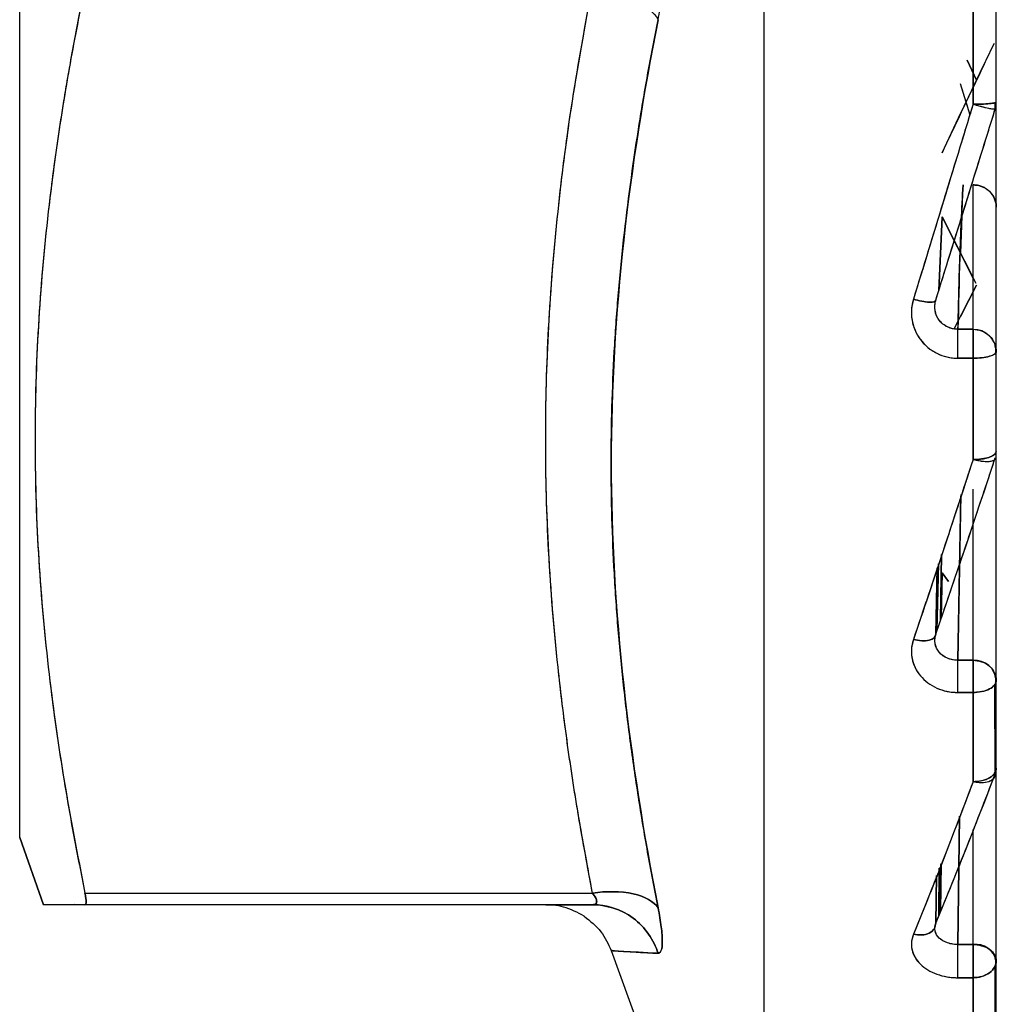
# Model space of a CAD drawing. Header units: millimetres. Extents: x 684 to 1227, y 21 to 405.
# Tile 10 of 28: x 931.01 to 935.21, y 223.79 to 228.02. Entities that reach past the tile are written whole.
import ezdxf

# ---------------------------------------------------------------- set-up
doc = ezdxf.new("R2010")
doc.units = ezdxf.units.MM
doc.header["$LTSCALE"] = 2
doc.layers.add('1轮廓实线层', color=7, linetype='Continuous')

msp = doc.modelspace()

# ---------------------------------------------------------------- linework, layer by layer
at = {"layer": '1轮廓实线层'}
for p, q in [((935.2107, 222.6172), (935.2107, 253.8172)), ((934.2107, 228.2172), (934.2107, 222.2172)), ((935.1107, 228.1155), (935.1107, 227.6579)), ((935.0852, 227.8469), (935.1258, 227.7613)), ((935.1258, 227.7613), (935.0852, 227.8469)), ((935.055, 227.7476), (935.0876, 227.6418)), ((935.055, 227.7476), (935.0967, 227.6123)), ((935.2062, 227.6377), (935.2056, 227.6648)), ((935.2062, 227.6377), (935.2056, 227.6648)), ((935.1107, 226.6904), (935.1107, 227.3113)), ((934.9771, 227.1746), (934.9629, 226.857)), ((934.9629, 226.857), (934.9771, 227.1746)), ((934.9771, 227.1746), (935.1219, 226.8883)), ((935.1107, 226.9104), (934.9771, 227.1746)), ((935.0572, 227.0162), (935.063, 227.178)), ((935.063, 227.178), (935.0572, 227.0162)), ((935.0288, 226.6923), (935.1258, 226.8806)), ((935.1258, 226.8806), (935.056, 226.7451)), ((934.9458, 226.7818), (934.9483, 226.8121)), ((935.1107, 226.6904), (935.0456, 226.6904)), ((935.0456, 226.6904), (935.1107, 226.6904)), ((935.0456, 226.5663), (935.1107, 226.5663)), ((935.1107, 226.5663), (935.0456, 226.5663)), ((935.1107, 226.5663), (935.1107, 226.1308)), ((935.0587, 225.98), (935.0456, 225.2676)), ((935.1107, 225.2676), (935.1107, 226.0039)), ((935.0456, 225.2676), (935.0586, 225.9738)), ((934.9752, 225.7221), (934.9707, 225.4412)), ((934.9707, 225.4412), (934.9752, 225.7221)), ((934.962, 225.6824), (934.9554, 225.396)), ((934.9554, 225.396), (934.962, 225.6824)), ((934.9564, 225.6655), (934.95, 225.3798)), ((934.95, 225.3798), (934.9564, 225.6655)), ((934.9771, 225.6438), (934.974, 225.451)), ((934.974, 225.451), (934.9771, 225.6438)), ((934.9771, 225.6438), (935.005, 225.6067)), ((935.005, 225.6067), (934.9771, 225.6438)), ((934.9458, 225.3491), (934.9473, 225.3697)), ((935.1107, 225.2676), (935.0456, 225.2676)), ((935.0456, 225.2676), (935.1107, 225.2676)), ((935.0456, 225.1296), (935.1107, 225.1296)), ((935.1107, 225.1296), (935.0456, 225.1296)), ((935.1107, 225.1296), (935.1107, 224.7459)), ((935.2062, 224.78), (935.2047, 225.1657)), ((935.2062, 224.78), (935.2053, 225.0042)), ((935.0456, 224.0459), (935.0528, 224.5978)), ((935.0528, 224.5978), (935.0456, 224.0459)), ((935.1107, 224.0459), (935.1107, 224.5406)), ((931.113, 224.2172), (931.0107, 224.506)), ((931.0107, 224.506), (931.113, 224.2172)), ((934.9656, 224.3747), (934.9629, 224.1702)), ((934.9629, 224.1702), (934.9656, 224.3747)), ((934.9673, 224.3789), (934.9654, 224.1764)), ((934.9714, 224.3896), (934.969, 224.1855)), ((934.969, 224.1855), (934.9714, 224.3896)), ((934.9734, 224.3947), (934.9711, 224.1908)), ((934.9711, 224.1908), (934.9734, 224.3947)), ((934.9532, 224.343), (934.95, 224.1377)), ((934.95, 224.1377), (934.9532, 224.343)), ((931.2914, 224.2672), (933.4742, 224.2672)), ((931.2914, 224.2672), (933.4742, 224.2672)), ((933.4742, 224.2172), (931.2914, 224.2172)), ((933.4742, 224.2172), (931.2914, 224.2172)), ((933.4855, 224.2206), (933.5679, 224.2017)), ((934.9458, 224.1122), (934.9457, 224.1182)), ((935.1107, 224.0459), (935.0456, 224.0459)), ((935.0456, 224.0459), (935.1107, 224.0459)), ((933.5545, 224.02), (934.2107, 222.2172)), ((935.2062, 223.6563), (935.2053, 223.9559)), ((935.0456, 223.9033), (935.1107, 223.9033)), ((935.1107, 223.9033), (935.0456, 223.9033)), ((935.1107, 223.9033), (935.1107, 223.5975)), ((935.2062, 223.6563), (935.2054, 223.9107))]:
    msp.add_line(p, q, dxfattribs=at)
for centre, radius, start, end in [((935.1123, 226.5921), 0.0983, 1.0102, 90.9758), ((935.1169, 225.1738), 0.094, 4.4019, 93.8113), ((935.1232, 223.9575), 0.0893, 11.4218, 98.0495)]:
    msp.add_arc(centre, radius, start, end, dxfattribs=at)
for points, knots in [([(931.0107, 224.506), (931.0107, 224.5789), (931.0107, 224.6953), (931.0107, 225.0546), (931.0107, 225.2986), (931.0107, 225.9334), (931.0107, 226.3253), (931.0107, 227.2175), (931.0107, 227.7166), (931.0107, 228.7178), (931.0107, 229.217), (931.0107, 230.1091), (931.0107, 230.501), (931.0107, 231.1358), (931.0107, 231.3798), (931.0107, 231.7391), (931.0107, 231.8556), (931.0107, 231.9284)], [0, 0, 0, 0, 0.125, 0.125, 0.25, 0.25, 0.375, 0.375, 0.5, 0.5, 0.625, 0.625, 0.75, 0.75, 0.875, 0.875, 1, 1, 1, 1]), ([(931.0107, 224.506), (931.0107, 224.519), (931.0107, 224.5452), (931.0107, 224.6084), (931.0107, 224.74), (931.0107, 224.9896), (931.0107, 225.3782), (931.0107, 225.8455), (931.0107, 226.3785), (931.0107, 226.9623), (931.0107, 227.581), (931.0107, 228.2172), (931.0107, 228.8535), (931.0107, 229.4721), (931.0107, 230.056), (931.0107, 230.5889), (931.0107, 231.0562), (931.0107, 231.4448), (931.0107, 231.6944), (931.0107, 231.826), (931.0107, 231.8892), (931.0107, 231.9154), (931.0107, 231.9284)], [0, 0, 0, 0, 0.015606, 0.031234, 0.062554, 0.125046, 0.187539, 0.250031, 0.312523, 0.375015, 0.437508, 0.5, 0.562492, 0.624985, 0.687477, 0.749969, 0.812461, 0.874954, 0.937446, 0.968766, 0.984367, 1, 1, 1, 1]), ([(933.7562, 228.0214), (933.7589, 228.0364), (933.7644, 228.0663), (933.7699, 228.1152), (933.7735, 228.1657), (933.7739, 228.2001), (933.7742, 228.2172)], [0, 0, 0, 0, 0.249936, 0.500014, 0.751204, 1, 1, 1, 1]), ([(931.2914, 228.1672), (931.2751, 228.0861), (931.2428, 227.9251), (931.1866, 227.6017), (931.1064, 227.0346), (931.0668, 226.3805), (931.0864, 225.7268), (931.1293, 225.2378), (931.1866, 224.8323), (931.2429, 224.5092), (931.2752, 224.3481), (931.2914, 224.2672)], [0, 0, 0, 0, 0.062986, 0.125019, 0.250022, 0.499962, 0.624967, 0.749978, 0.874981, 0.937219, 1, 1, 1, 1]), ([(931.2914, 228.1672), (931.2694, 228.0559), (931.226, 227.8373), (931.1737, 227.5135), (931.124, 227.1368), (931.0864, 226.7059), (931.0718, 226.2174), (931.0864, 225.7287), (931.1289, 225.2441), (931.1965, 224.7552), (931.2592, 224.4328), (931.2914, 224.2672)], [0, 0, 0, 0, 0.086351, 0.169668, 0.250008, 0.376308, 0.500004, 0.623586, 0.750001, 0.871553, 1, 1, 1, 1]), ([(933.4742, 224.2672), (933.4535, 224.3781), (933.4125, 224.5964), (933.3634, 224.9203), (933.3168, 225.2974), (933.2818, 225.7286), (933.2682, 226.2171), (933.2817, 226.7056), (933.3214, 227.1907), (933.3846, 227.6794), (933.4439, 228.002), (933.4742, 228.1672)], [0, 0, 0, 0, 0.085945, 0.169263, 0.250007, 0.376124, 0.500004, 0.62377, 0.750001, 0.872011, 1, 1, 1, 1]), ([(933.4742, 224.2672), (933.4517, 224.388), (933.409, 224.6163), (933.3607, 224.9403), (933.3157, 225.3105), (933.2815, 225.7317), (933.2684, 226.2172), (933.2814, 226.7028), (933.3202, 227.1766), (933.3828, 227.6682), (933.4419, 227.9909), (933.4742, 228.1672)], [0, 0, 0, 0, 0.093642, 0.176986, 0.250007, 0.378441, 0.500004, 0.621566, 0.750001, 0.863402, 1, 1, 1, 1]), ([(933.4742, 228.1672), (933.5325, 228.1587), (933.5969, 228.1396), (933.7009, 228.0859), (933.7385, 228.0521), (933.7562, 228.0214)], [0, 0, 0, 0, 0.5, 0.5, 1, 1, 1, 1]), ([(933.7562, 224.2039), (933.7408, 224.2838), (933.7103, 224.4427), (933.6706, 224.682), (933.6358, 224.9212), (933.6067, 225.1607), (933.5836, 225.4004), (933.5669, 225.6403), (933.5568, 225.8799), (933.5534, 226.1185), (933.5568, 226.3567), (933.5668, 226.5951), (933.5836, 226.8346), (933.6145, 227.1534), (933.6576, 227.4705), (933.7104, 227.7858), (933.7409, 227.9426), (933.7562, 228.0214)], [0, 0, 0, 0, 0.062956, 0.125301, 0.188183, 0.250559, 0.312852, 0.375653, 0.43794, 0.500003, 0.562046, 0.624157, 0.686692, 0.750006, 0.875004, 0.937211, 1, 1, 1, 1]), ([(933.7562, 228.0214), (933.6308, 227.3921), (933.5546, 226.7569), (933.5546, 225.4801), (933.6308, 224.8396), (933.7562, 224.2039)], [0, 0, 0, 0, 0.5, 0.5, 1, 1, 1, 1]), ([(934.9771, 227.4495), (935.0043, 227.5064), (935.0562, 227.615), (935.1307, 227.7719), (935.1783, 227.8717), (935.2009, 227.919)], [0, 0, 0, 0, 0.36616, 0.699568, 1, 1, 1, 1]), ([(935.2009, 227.919), (935.1758, 227.8662), (935.1255, 227.761), (935.051, 227.6043), (935.0017, 227.501), (934.9771, 227.4495)], [0, 0, 0, 0, 0.334918, 0.668513, 1, 1, 1, 1]), ([(935.1107, 227.6579), (935.0901, 227.5907), (935.0469, 227.4498), (934.9851, 227.2472), (934.9202, 227.0349), (934.8778, 226.8968), (934.8543, 226.8203)], [0, 0, 0, 0, 0.238774, 0.50033, 0.723098, 1, 1, 1, 1]), ([(934.95, 226.8153), (934.971, 226.8827), (935.0133, 227.0179), (935.0771, 227.2229), (935.1413, 227.4297), (935.1845, 227.5684), (935.2062, 227.6377)], [0, 0, 0, 0, 0.2485265, 0.4983455, 0.7489933, 1, 1, 1, 1]), ([(935.2107, 227.6672), (935.2107, 227.665), (935.2009, 227.6624), (935.1618, 227.6588), (935.1342, 227.6579), (935.1107, 227.6579)], [0, 0, 0, 0, 0.5, 0.5, 1, 1, 1, 1]), ([(935.1107, 227.6579), (935.1217, 227.658), (935.1418, 227.6581), (935.1654, 227.6592), (935.1873, 227.6611), (935.2063, 227.6635), (935.2093, 227.666), (935.2107, 227.6672)], [0, 0, 0, 0, 0.211849, 0.383021, 0.500785, 0.757525, 1, 1, 1, 1]), ([(935.2062, 227.6377), (935.2057, 227.6372), (935.2047, 227.6359), (935.1954, 227.6365), (935.1774, 227.6396), (935.1526, 227.6457), (935.1283, 227.6525), (935.1158, 227.6563), (935.1107, 227.6579)], [0, 0, 0, 0, 0.151076, 0.319125, 0.500303, 0.749563, 0.898071, 1, 1, 1, 1]), ([(935.2062, 227.6377), (935.2063, 227.6355), (935.1971, 227.6357), (935.1598, 227.6436), (935.1333, 227.6509), (935.1107, 227.6579)], [0, 0, 0, 0, 0.5, 0.5, 1, 1, 1, 1]), ([(935.0456, 226.6904), (935.048, 226.7939), (935.0528, 227.0009), (935.0627, 227.2079), (935.0677, 227.3113)], [0, 0, 0, 0, 0.5, 1, 1, 1, 1]), ([(935.2107, 227.2151), (935.2103, 227.2214), (935.2096, 227.2339), (935.2016, 227.258), (935.1833, 227.2849), (935.1553, 227.3026), (935.1303, 227.3103), (935.1172, 227.311), (935.1107, 227.3113)], [0, 0, 0, 0, 0.124506, 0.250633, 0.499995, 0.749363, 0.875496, 1, 1, 1, 1]), ([(935.1107, 227.3113), (935.1216, 227.3103), (935.1427, 227.3084), (935.1702, 227.294), (935.1931, 227.2724), (935.2081, 227.245), (935.2099, 227.2242), (935.2107, 227.2151)], [0, 0, 0, 0, 0.208666, 0.403694, 0.585063, 0.819798, 1, 1, 1, 1]), ([(934.8543, 226.8203), (934.851, 226.8063), (934.8441, 226.7778), (934.8462, 226.7326), (934.8586, 226.6874), (934.8822, 226.646), (934.9149, 226.6116), (934.9539, 226.5862), (934.9982, 226.5695), (935.0296, 226.5674), (935.0456, 226.5663)], [0, 0, 0, 0, 0.117178, 0.23966, 0.367332, 0.500038, 0.625166, 0.750005, 0.872683, 1, 1, 1, 1]), ([(934.8543, 226.8203), (934.8517, 226.8105), (934.8465, 226.7908), (934.8448, 226.7602), (934.8495, 226.7098), (934.8782, 226.6421), (934.9397, 226.5912), (934.9912, 226.5724), (935.0183, 226.5677), (935.0319, 226.5666), (935.0397, 226.5663), (935.0437, 226.5663), (935.0456, 226.5663)], [0, 0, 0, 0, 0.08337, 0.166388, 0.251065, 0.500072, 0.748999, 0.875229, 0.937345, 0.968549, 0.984237, 1, 1, 1, 1]), ([(934.8543, 226.8203), (934.8769, 226.8136), (934.9034, 226.808), (934.9407, 226.8061), (934.95, 226.8098), (934.95, 226.8153)], [0, 0, 0, 0, 0.5, 0.5, 1, 1, 1, 1]), ([(934.95, 226.8153), (934.95, 226.8098), (934.9408, 226.8061), (934.9034, 226.808), (934.8769, 226.8136), (934.8543, 226.8203)], [0, 0, 0, 0, 0.5, 0.5, 1, 1, 1, 1]), ([(935.0456, 226.6904), (935.0144, 226.6903), (934.9836, 226.7052), (934.9467, 226.7534), (934.9409, 226.7862), (934.95, 226.8153)], [0, 0, 0, 0, 0.5, 0.5, 1, 1, 1, 1]), ([(935.0456, 226.6904), (935.0388, 226.6908), (935.0233, 226.6916), (934.9937, 226.7018), (934.9624, 226.727), (934.9425, 226.7701), (934.9475, 226.8004), (934.95, 226.8153)], [0, 0, 0, 0, 0.1095644, 0.251286, 0.5008253, 0.7534679, 1, 1, 1, 1]), ([(935.0456, 226.5663), (935.0456, 226.5891), (935.0456, 226.6187), (935.0456, 226.6674), (935.0456, 226.6842), (935.0456, 226.6904)], [0, 0, 0, 0, 0.5, 0.5, 1, 1, 1, 1]), ([(935.0456, 226.5663), (935.0456, 226.5891), (935.0456, 226.6187), (935.0456, 226.6674), (935.0456, 226.6842), (935.0456, 226.6904)], [0, 0, 0, 0, 0.5, 0.5, 1, 1, 1, 1]), ([(935.1107, 226.5663), (935.1107, 226.5728), (935.1108, 226.5857), (935.1106, 226.6123), (935.1107, 226.6444), (935.1107, 226.67), (935.1106, 226.6842), (935.1106, 226.6884), (935.1107, 226.6904)], [0, 0, 0, 0, 0.125484, 0.250636, 0.500023, 0.749484, 0.878604, 1, 1, 1, 1]), ([(935.1107, 226.6904), (935.1342, 226.6904), (935.1618, 226.681), (935.2009, 226.6433), (935.2107, 226.6166), (935.2107, 226.5938)], [0, 0, 0, 0, 0.5, 0.5, 1, 1, 1, 1]), ([(935.1107, 226.6904), (935.1107, 226.6842), (935.1107, 226.6674), (935.1107, 226.6187), (935.1107, 226.5891), (935.1107, 226.5663)], [0, 0, 0, 0, 0.5, 0.5, 1, 1, 1, 1]), ([(935.2071, 226.5825), (935.2078, 226.5904), (935.2094, 226.6068), (935.2056, 226.6216), (935.2037, 226.6292)], [0, 0, 0, 0, 0.483458, 1, 1, 1, 1]), ([(935.1107, 226.5663), (935.1342, 226.5663), (935.1618, 226.569), (935.2009, 226.5797), (935.2107, 226.5873), (935.2107, 226.5938)], [0, 0, 0, 0, 0.5, 0.5, 1, 1, 1, 1]), ([(935.2107, 226.5938), (935.2103, 226.592), (935.2096, 226.5884), (935.2018, 226.5816), (935.1833, 226.5738), (935.1554, 226.5688), (935.1303, 226.5665), (935.1172, 226.5664), (935.1107, 226.5663)], [0, 0, 0, 0, 0.121659, 0.250504, 0.499978, 0.749379, 0.875194, 1, 1, 1, 1]), ([(935.2107, 226.1656), (935.2107, 226.1574), (935.2009, 226.1478), (935.1618, 226.1342), (935.1342, 226.1308), (935.1107, 226.1308)], [0, 0, 0, 0, 0.5, 0.5, 1, 1, 1, 1]), ([(935.1107, 226.1308), (935.1217, 226.1311), (935.1418, 226.1317), (935.1654, 226.136), (935.1873, 226.1425), (935.2063, 226.152), (935.2093, 226.1611), (935.2107, 226.1656)], [0, 0, 0, 0, 0.211849, 0.38302, 0.500785, 0.757525, 1, 1, 1, 1]), ([(935.1107, 226.1308), (935.0898, 226.067), (935.0462, 225.9332), (934.9841, 225.7448), (934.9196, 225.5503), (934.8776, 225.4264), (934.8543, 225.3577)], [0, 0, 0, 0, 0.241497, 0.505773, 0.72552, 1, 1, 1, 1]), ([(934.95, 225.3798), (934.971, 225.4409), (935.0133, 225.5633), (935.0771, 225.7515), (935.1413, 225.9429), (935.1845, 226.073), (935.2062, 226.138)], [0, 0, 0, 0, 0.248527, 0.498346, 0.748993, 1, 1, 1, 1]), ([(935.2062, 226.138), (935.2057, 226.1354), (935.2047, 226.1299), (935.1954, 226.124), (935.1774, 226.1203), (935.1526, 226.1215), (935.1283, 226.1259), (935.1158, 226.1294), (935.1107, 226.1308)], [0, 0, 0, 0, 0.151076, 0.319125, 0.500303, 0.749563, 0.898071, 1, 1, 1, 1]), ([(935.2062, 226.138), (935.2063, 226.1298), (935.1971, 226.1227), (935.1598, 226.1199), (935.1333, 226.1242), (935.1107, 226.1308)], [0, 0, 0, 0, 0.5, 0.5, 1, 1, 1, 1]), ([(934.8543, 225.3577), (934.851, 225.345), (934.8441, 225.3192), (934.8462, 225.2786), (934.8586, 225.2379), (934.8822, 225.2008), (934.9149, 225.17), (934.9539, 225.1474), (934.9982, 225.1324), (935.0296, 225.1305), (935.0456, 225.1296)], [0, 0, 0, 0, 0.117178, 0.23966, 0.367332, 0.500038, 0.625166, 0.750005, 0.872683, 1, 1, 1, 1]), ([(934.8543, 225.3577), (934.8517, 225.3488), (934.8465, 225.331), (934.8448, 225.3034), (934.8495, 225.2581), (934.8782, 225.1973), (934.9397, 225.1518), (934.9912, 225.135), (935.0183, 225.1308), (935.0319, 225.1299), (935.0397, 225.1296), (935.0437, 225.1296), (935.0456, 225.1296)], [0, 0, 0, 0, 0.08337, 0.166388, 0.251065, 0.500072, 0.748999, 0.87525, 0.93736, 0.968558, 0.984241, 1, 1, 1, 1]), ([(934.8543, 225.3577), (934.8769, 225.3516), (934.9034, 225.3492), (934.9407, 225.3579), (934.95, 225.3686), (934.95, 225.3798)], [0, 0, 0, 0, 0.5, 0.5, 1, 1, 1, 1]), ([(934.95, 225.3798), (934.95, 225.3686), (934.9408, 225.3579), (934.9034, 225.3492), (934.8769, 225.3516), (934.8543, 225.3577)], [0, 0, 0, 0, 0.5, 0.5, 1, 1, 1, 1]), ([(935.0456, 225.2676), (935.0144, 225.2675), (934.9836, 225.2807), (934.9467, 225.3237), (934.9409, 225.3533), (934.95, 225.3798)], [0, 0, 0, 0, 0.5, 0.5, 1, 1, 1, 1]), ([(935.0456, 225.2676), (935.0388, 225.268), (935.0233, 225.2687), (934.9937, 225.2777), (934.9624, 225.3001), (934.9425, 225.3388), (934.9475, 225.3663), (934.95, 225.3798)], [0, 0, 0, 0, 0.109564, 0.251286, 0.500825, 0.753468, 1, 1, 1, 1]), ([(935.0456, 225.1296), (935.0456, 225.1499), (935.0456, 225.179), (935.0456, 225.2331), (935.0456, 225.2557), (935.0456, 225.2676)], [0, 0, 0, 0, 0.5, 0.5, 1, 1, 1, 1]), ([(935.0456, 225.1296), (935.0456, 225.1499), (935.0456, 225.179), (935.0456, 225.2331), (935.0456, 225.2557), (935.0456, 225.2676)], [0, 0, 0, 0, 0.5, 0.5, 1, 1, 1, 1]), ([(935.1107, 225.1296), (935.1107, 225.1354), (935.1108, 225.1472), (935.1106, 225.173), (935.1107, 225.2068), (935.1107, 225.2373), (935.1106, 225.2569), (935.1106, 225.2641), (935.1107, 225.2676)], [0, 0, 0, 0, 0.125484, 0.250636, 0.500023, 0.749484, 0.878604, 1, 1, 1, 1]), ([(935.1107, 225.2676), (935.1342, 225.2676), (935.1618, 225.2592), (935.2009, 225.2254), (935.2107, 225.2015), (935.2107, 225.181)], [0, 0, 0, 0, 0.5, 0.5, 1, 1, 1, 1]), ([(935.1107, 225.2676), (935.1107, 225.2557), (935.1107, 225.2331), (935.1107, 225.179), (935.1107, 225.1499), (935.1107, 225.1296)], [0, 0, 0, 0, 0.5, 0.5, 1, 1, 1, 1]), ([(935.1107, 225.1296), (935.1342, 225.1296), (935.1618, 225.1346), (935.2009, 225.1547), (935.2107, 225.1689), (935.2107, 225.181)], [0, 0, 0, 0, 0.5, 0.5, 1, 1, 1, 1]), ([(935.2107, 225.181), (935.2103, 225.1777), (935.2096, 225.171), (935.2018, 225.1581), (935.1833, 225.1436), (935.1554, 225.1342), (935.1303, 225.1301), (935.1172, 225.1297), (935.1107, 225.1296)], [0, 0, 0, 0, 0.121659, 0.250504, 0.499978, 0.749379, 0.875194, 1, 1, 1, 1]), ([(935.207, 225.1638), (935.2078, 225.1718), (935.2094, 225.1884), (935.2056, 225.2045), (935.2037, 225.2128)], [0, 0, 0, 0, 0.4834708, 1, 1, 1, 1]), ([(935.2107, 224.8037), (935.2107, 224.7901), (935.2009, 224.7741), (935.1618, 224.7515), (935.1342, 224.7459), (935.1107, 224.7459)], [0, 0, 0, 0, 0.5, 0.5, 1, 1, 1, 1]), ([(935.1107, 224.7459), (935.1217, 224.7465), (935.1418, 224.7475), (935.1654, 224.7547), (935.1873, 224.7653), (935.2063, 224.7812), (935.2093, 224.7964), (935.2107, 224.8037)], [0, 0, 0, 0, 0.211851, 0.383022, 0.500785, 0.757525, 1, 1, 1, 1]), ([(934.95, 224.1377), (934.971, 224.1882), (935.0133, 224.2895), (935.0771, 224.4481), (935.1413, 224.6111), (935.1845, 224.7237), (935.2062, 224.78)], [0, 0, 0, 0, 0.248526, 0.498345, 0.748993, 1, 1, 1, 1]), ([(935.2062, 224.78), (935.2057, 224.7756), (935.2047, 224.7661), (935.1954, 224.7541), (935.1774, 224.7438), (935.1526, 224.7401), (935.1283, 224.7419), (935.1158, 224.7447), (935.1107, 224.7459)], [0, 0, 0, 0, 0.151076, 0.319126, 0.500303, 0.749563, 0.898072, 1, 1, 1, 1]), ([(935.2062, 224.78), (935.2063, 224.7663), (935.1971, 224.7525), (935.1598, 224.7391), (935.1333, 224.7402), (935.1107, 224.7459)], [0, 0, 0, 0, 0.5, 0.5, 1, 1, 1, 1]), ([(935.1107, 224.7459), (935.0895, 224.6896), (935.0451, 224.5718), (934.9828, 224.4104), (934.9186, 224.2473), (934.8773, 224.1462), (934.8543, 224.0899)], [0, 0, 0, 0, 0.245647, 0.513885, 0.728848, 1, 1, 1, 1]), ([(931.2914, 224.2672), (931.2928, 224.26), (931.2955, 224.2455), (931.2965, 224.2298), (931.2955, 224.2189), (931.2928, 224.2178), (931.2914, 224.2172)], [0, 0, 0, 0, 0.247328, 0.500008, 0.752743, 1, 1, 1, 1]), ([(931.2914, 224.2172), (931.2928, 224.2179), (931.2955, 224.2192), (931.2965, 224.2297), (931.2955, 224.2456), (931.2928, 224.26), (931.2914, 224.2672)], [0, 0, 0, 0, 0.251158, 0.49999, 0.748845, 1, 1, 1, 1]), ([(933.7562, 224.2039), (933.7385, 224.2294), (933.7009, 224.2521), (933.5969, 224.2755), (933.5325, 224.2757), (933.4742, 224.2672)], [0, 0, 0, 0, 0.5, 0.5, 1, 1, 1, 1]), ([(933.4742, 224.2672), (933.5325, 224.2757), (933.5969, 224.2755), (933.7009, 224.2521), (933.7385, 224.2294), (933.7562, 224.2039)], [0, 0, 0, 0, 0.5, 0.5, 1, 1, 1, 1]), ([(933.4742, 224.2672), (933.4793, 224.26), (933.4889, 224.2466), (933.4938, 224.2296), (933.4889, 224.2189), (933.4793, 224.2178), (933.4742, 224.2172)], [0, 0, 0, 0, 0.2656193, 0.5000106, 0.7340664, 1, 1, 1, 1]), ([(931.2914, 224.2172), (931.2712, 224.2172), (931.2313, 224.2173), (931.1823, 224.217), (931.1417, 224.2172), (931.1225, 224.2172), (931.113, 224.2172)], [0, 0, 0, 0, 0.2617436, 0.5156255, 0.7616149, 1, 1, 1, 1]), ([(931.2914, 224.2172), (931.2712, 224.2172), (931.2313, 224.2172), (931.1823, 224.2172), (931.1418, 224.2172), (931.1225, 224.2172), (931.113, 224.2172)], [0, 0, 0, 0, 0.261936, 0.515819, 0.761789, 1, 1, 1, 1]), ([(933.4386, 224.1671), (933.4098, 224.183), (933.3535, 224.2139), (933.2894, 224.2159), (933.2582, 224.2169)], [0, 0, 0, 0, 0.512962, 1, 1, 1, 1]), ([(933.4742, 224.2172), (933.4517, 224.2172), (933.4091, 224.2172), (933.3608, 224.2172), (933.3157, 224.2172), (933.2815, 224.2172), (933.2684, 224.2172), (933.2814, 224.2172), (933.3202, 224.2172), (933.3829, 224.2172), (933.442, 224.2172), (933.4742, 224.2172)], [0, 0, 0, 0, 0.093403, 0.176745, 0.250006, 0.378401, 0.500005, 0.621572, 0.750003, 0.863692, 1, 1, 1, 1]), ([(933.7562, 224.0081), (933.7385, 224.0644), (933.7009, 224.1208), (933.5969, 224.1979), (933.5325, 224.2172), (933.4742, 224.2172)], [0, 0, 0, 0, 0.5, 0.5, 1, 1, 1, 1]), ([(933.4742, 224.2172), (933.5325, 224.2172), (933.5969, 224.1979), (933.7009, 224.1208), (933.7385, 224.0644), (933.7562, 224.0081)], [0, 0, 0, 0, 0.5, 0.5, 1, 1, 1, 1]), ([(933.7562, 224.0081), (933.7589, 224.0086), (933.7643, 224.0095), (933.7717, 224.0229), (933.7758, 224.0555), (933.7717, 224.1089), (933.7643, 224.1604), (933.7589, 224.1894), (933.7562, 224.2039)], [0, 0, 0, 0, 0.1250944, 0.2503244, 0.5000062, 0.7496765, 0.8748746, 1, 1, 1, 1]), ([(933.7562, 224.2039), (933.7589, 224.1892), (933.7644, 224.1599), (933.77, 224.121), (933.7734, 224.087), (933.7749, 224.0494), (933.7714, 224.015), (933.7613, 224.0104), (933.7562, 224.0081)], [0, 0, 0, 0, 0.12733, 0.253264, 0.377703, 0.500611, 0.747309, 1, 1, 1, 1]), ([(933.4386, 224.1671), (933.4645, 224.1466), (933.5148, 224.1067), (933.5416, 224.0483), (933.5546, 224.0198)], [0, 0, 0, 0, 0.512671, 1, 1, 1, 1]), ([(934.8543, 224.0899), (934.8769, 224.0849), (934.9034, 224.0858), (934.9407, 224.1045), (934.95, 224.1215), (934.95, 224.1377)], [0, 0, 0, 0, 0.5, 0.5, 1, 1, 1, 1]), ([(934.95, 224.1377), (934.95, 224.1215), (934.9408, 224.1045), (934.9034, 224.0858), (934.8769, 224.0849), (934.8543, 224.0899)], [0, 0, 0, 0, 0.5, 0.5, 1, 1, 1, 1]), ([(935.0456, 224.0459), (935.0144, 224.0457), (934.9836, 224.0562), (934.9467, 224.0912), (934.9409, 224.1156), (934.95, 224.1377)], [0, 0, 0, 0, 0.5, 0.5, 1, 1, 1, 1]), ([(935.0456, 224.0459), (935.0388, 224.0461), (935.0233, 224.0467), (934.9937, 224.0539), (934.9624, 224.0719), (934.9425, 224.1036), (934.9475, 224.1264), (934.95, 224.1377)], [0, 0, 0, 0, 0.109564, 0.251286, 0.500825, 0.753468, 1, 1, 1, 1]), ([(934.8543, 224.0899), (934.851, 224.0795), (934.8441, 224.0582), (934.8462, 224.0248), (934.8586, 223.9915), (934.8822, 223.9612), (934.9149, 223.9361), (934.9539, 223.9177), (934.9982, 223.9056), (935.0296, 223.904), (935.0456, 223.9033)], [0, 0, 0, 0, 0.1171782, 0.2396601, 0.3673317, 0.5000377, 0.6251661, 0.7500048, 0.872683, 1, 1, 1, 1]), ([(934.8543, 224.0899), (934.8517, 224.0826), (934.8465, 224.0679), (934.8448, 224.0452), (934.8495, 224.0079), (934.8782, 223.9582), (934.9397, 223.9213), (934.9912, 223.9077), (935.0183, 223.9043), (935.0319, 223.9035), (935.0397, 223.9033), (935.0437, 223.9033), (935.0456, 223.9033)], [0, 0, 0, 0, 0.08337, 0.166388, 0.251065, 0.500072, 0.749, 0.875267, 0.937373, 0.968565, 0.984246, 1, 1, 1, 1]), ([(935.0456, 223.9033), (935.0456, 223.9198), (935.0456, 223.9464), (935.0456, 224.0023), (935.0456, 224.0291), (935.0456, 224.0459)], [0, 0, 0, 0, 0.5, 0.5, 1, 1, 1, 1]), ([(935.0456, 223.9033), (935.0456, 223.9198), (935.0456, 223.9464), (935.0456, 224.0023), (935.0456, 224.0291), (935.0456, 224.0459)], [0, 0, 0, 0, 0.5, 0.5, 1, 1, 1, 1]), ([(935.1107, 223.9033), (935.1107, 223.9081), (935.1108, 223.9179), (935.1106, 223.9413), (935.1107, 223.9743), (935.1107, 224.0077), (935.1106, 224.0312), (935.1106, 224.0411), (935.1107, 224.0459)], [0, 0, 0, 0, 0.125484, 0.250636, 0.500023, 0.749484, 0.878604, 1, 1, 1, 1]), ([(935.1107, 224.0459), (935.1342, 224.0459), (935.1618, 224.039), (935.2009, 224.0114), (935.2107, 223.9918), (935.2107, 223.9752)], [0, 0, 0, 0, 0.5, 0.5, 1, 1, 1, 1]), ([(935.1107, 224.0459), (935.1107, 224.0291), (935.1107, 224.0023), (935.1107, 223.9464), (935.1107, 223.9198), (935.1107, 223.9033)], [0, 0, 0, 0, 0.5, 0.5, 1, 1, 1, 1]), ([(933.5546, 224.0198), (933.5552, 224.0198), (933.5565, 224.0197), (933.5706, 224.0188), (933.6036, 224.0166), (933.6569, 224.0136), (933.7097, 224.0106), (933.7406, 224.0089), (933.7562, 224.0081)], [0, 0, 0, 0, 0.124841, 0.250011, 0.500002, 0.746065, 0.871817, 1, 1, 1, 1]), ([(935.207, 223.953), (935.2078, 223.9606), (935.2094, 223.9764), (935.2056, 223.9927), (935.2037, 224.0011)], [0, 0, 0, 0, 0.4834891, 1, 1, 1, 1]), ([(935.1107, 223.9033), (935.1342, 223.9033), (935.1618, 223.9103), (935.2009, 223.9384), (935.2107, 223.9582), (935.2107, 223.9752)], [0, 0, 0, 0, 0.5, 0.5, 1, 1, 1, 1]), ([(935.2107, 223.9752), (935.2103, 223.9706), (935.2096, 223.9611), (935.2018, 223.9432), (935.1833, 223.9229), (935.1554, 223.9098), (935.1303, 223.904), (935.1172, 223.9035), (935.1107, 223.9033)], [0, 0, 0, 0, 0.121659, 0.250504, 0.499978, 0.749379, 0.875194, 1, 1, 1, 1])]:
    msp.add_open_spline(points, degree=3, knots=knots, dxfattribs=at)
for points in [[(935.1107, 227.6579), (935.1107, 227.81), (935.1107, 227.9628), (935.1107, 228.1155)], [(935.1107, 227.6579), (935.0242, 227.3762), (934.9391, 227.0959), (934.8543, 226.8203)], [(934.95, 226.8153), (935.0348, 227.086), (935.1198, 227.3612), (935.2062, 227.6377)], [(935.0677, 227.3113), (935.0559, 227.1044), (935.0502, 226.8974), (935.0456, 226.6904)], [(935.1107, 226.1308), (935.1107, 226.274), (935.1107, 226.4194), (935.1107, 226.5663)], [(935.1107, 226.1308), (935.0242, 225.8655), (934.9391, 225.6068), (934.8543, 225.3577)], [(934.95, 225.3798), (935.0348, 225.6242), (935.1198, 225.8779), (935.2062, 226.138)], [(935.1107, 224.7459), (935.1107, 224.8705), (935.1107, 224.9986), (935.1107, 225.1296)], [(934.95, 224.1377), (935.0348, 224.3391), (935.1198, 224.5541), (935.2062, 224.78)], [(935.1107, 224.7459), (935.0242, 224.5151), (934.9391, 224.2956), (934.8543, 224.0899)], [(933.4742, 224.2172), (933.4975, 224.2172), (933.4975, 224.2374), (933.4742, 224.2672)], [(933.7562, 224.0081), (933.6308, 224.0146), (933.5546, 224.0198), (933.5546, 224.0198)], [(935.1107, 223.5975), (935.1107, 223.695), (935.1107, 223.7971), (935.1107, 223.9033)]]:
    msp.add_open_spline(points, degree=3, dxfattribs=at)

doc.saveas('drawing.dxf')
